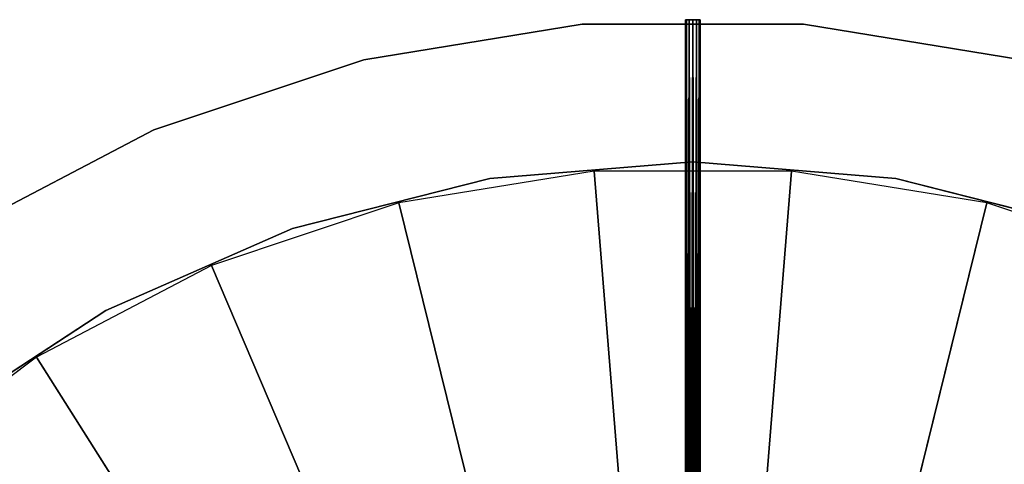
# Model space of a CAD drawing. Extents: x 604 to 1164, y 0 to 1306.
# Tile 255 of 256: x 747 to 948, y 469 to 560. Entities that reach past the tile are written whole.
import ezdxf

# ---------------------------------------------------------------- set-up
doc = ezdxf.new("R2010")
doc.units = 0
doc.header["$LTSCALE"] = 25.4
doc.layers.get('0').update_dxf_attribs({"color": 13, "linetype": 'CONTINUOUS'})

# ---------------------------------------------------------------- blocks, each defined once
blk = doc.blocks.new('MIST-8942_STL')
at = {"color": 7}
for p, q in [((282.01, 135.65, 746), (282.21, 136.4, 746)), ((282.01, 135.65, 746), (282.21, 136.4, 1003.5)), ((282.01, 135.65, 746), (282.21, 136.4, 746)), ((282.01, 135.65, 746), (282.21, 136.4, 1003.5)), ((282.21, 136.4, 746), (282.76, 136.95, 746)), ((282.76, 136.95, 1003.5), (282.21, 136.4, 746)), ((282.76, 136.95, 1003.5), (282.21, 136.4, 746)), ((282.21, 136.4, 746), (282.76, 136.95, 746)), ((282.21, 136.4, 746), (283.51, 135.65, 746)), ((282.21, 136.4, 746), (283.51, 135.65, 746)), ((282.21, 136.4, 1003.5), (282.21, 136.4, 746)), ((282.21, 136.4, 1003.5), (282.21, 136.4, 746)), ((282.76, 136.95, 746), (283.51, 137.15, 746)), ((283.51, 137.15, 1003.5), (282.76, 136.95, 746)), ((283.51, 137.15, 1003.5), (282.76, 136.95, 746)), ((282.76, 136.95, 746), (283.51, 137.15, 746)), ((282.76, 136.95, 746), (283.51, 135.65, 746)), ((282.76, 136.95, 746), (283.51, 135.65, 746)), ((282.76, 136.95, 1003.5), (282.76, 136.95, 746)), ((282.76, 136.95, 1003.5), (282.76, 136.95, 746)), ((283.51, 137.15, 746), (283.51, 135.65, 746)), ((283.51, 137.15, 746), (283.51, 135.65, 746)), ((283.51, 137.15, 746), (284.26, 136.95, 746)), ((283.51, 137.15, 1003.5), (283.51, 137.15, 746)), ((283.51, 137.15, 1003.5), (283.51, 137.15, 746)), ((284.26, 136.95, 1003.5), (283.51, 137.15, 746)), ((284.26, 136.95, 1003.5), (283.51, 137.15, 746)), ((283.51, 137.15, 746), (284.26, 136.95, 746)), ((283.51, 135.65, 746), (284.26, 136.95, 746)), ((283.51, 135.65, 746), (284.26, 136.95, 746)), ((284.81, 136.4, 746), (283.51, 135.65, 746)), ((284.81, 136.4, 746), (283.51, 135.65, 746)), ((284.26, 136.95, 746), (284.81, 136.4, 746)), ((284.26, 136.95, 1003.5), (284.26, 136.95, 746)), ((284.26, 136.95, 1003.5), (284.26, 136.95, 746)), ((284.81, 136.4, 1003.5), (284.26, 136.95, 746)), ((284.81, 136.4, 1003.5), (284.26, 136.95, 746)), ((284.26, 136.95, 746), (284.81, 136.4, 746)), ((284.81, 136.4, 746), (285.01, 135.65, 746)), ((284.81, 136.4, 1003.5), (284.81, 136.4, 746)), ((284.81, 136.4, 1003.5), (284.81, 136.4, 746)), ((285.01, 135.65, 1003.5), (284.81, 136.4, 746)), ((285.01, 135.65, 1003.5), (284.81, 136.4, 746)), ((284.81, 136.4, 746), (285.01, 135.65, 746)), ((282.21, 134.9, 746), (282.01, 135.65, 746)), ((282.01, 135.65, 746), (283.51, 135.65, 746)), ((282.01, 135.65, 746), (283.51, 135.65, 746)), ((282.01, 135.65, 1003.5), (282.21, 134.9, 746)), ((282.01, 135.65, 1003.5), (282.21, 134.9, 746)), ((282.01, 135.65, 1003.5), (282.01, 135.65, 746)), ((282.21, 134.9, 746), (282.01, 135.65, 746)), ((282.01, 135.65, 1003.5), (282.01, 135.65, 746)), ((282.21, 134.9, 746), (283.51, 135.65, 746)), ((282.21, 134.9, 746), (283.51, 135.65, 746)), ((282.76, 134.35, 746), (282.21, 134.9, 746)), ((282.21, 134.9, 1003.5), (282.76, 134.35, 746)), ((282.21, 134.9, 1003.5), (282.76, 134.35, 746)), ((282.21, 134.9, 1003.5), (282.21, 134.9, 746)), ((282.76, 134.35, 746), (282.21, 134.9, 746)), ((282.21, 134.9, 1003.5), (282.21, 134.9, 746)), ((283.51, 135.65, 746), (282.76, 134.35, 746)), ((283.51, 135.65, 746), (282.76, 134.35, 746)), ((283.51, 134.15, 746), (282.76, 134.35, 746)), ((282.76, 134.35, 1003.5), (283.51, 134.15, 746)), ((282.76, 134.35, 1003.5), (283.51, 134.15, 746)), ((282.76, 134.35, 1003.5), (282.76, 134.35, 746)), ((283.51, 134.15, 746), (282.76, 134.35, 746)), ((282.76, 134.35, 1003.5), (282.76, 134.35, 746)), ((284.26, 134.35, 746), (283.51, 135.65, 746)), ((283.51, 135.65, 746), (284.81, 134.9, 746)), ((284.26, 134.35, 746), (283.51, 135.65, 746)), ((283.51, 134.15, 746), (283.51, 135.65, 746)), ((283.51, 134.15, 746), (283.51, 135.65, 746)), ((285.01, 135.65, 746), (283.51, 135.65, 746)), ((285.01, 135.65, 746), (283.51, 135.65, 746)), ((283.51, 135.65, 746), (284.81, 134.9, 746)), ((284.26, 134.35, 746), (283.51, 134.15, 746)), ((283.51, 134.15, 1003.5), (284.26, 134.35, 746)), ((283.51, 134.15, 1003.5), (284.26, 134.35, 746)), ((284.26, 134.35, 746), (283.51, 134.15, 746)), ((284.81, 134.9, 746), (284.26, 134.35, 746)), ((284.26, 134.35, 1003.5), (284.81, 134.9, 746)), ((284.26, 134.35, 1003.5), (284.81, 134.9, 746)), ((284.81, 134.9, 746), (284.26, 134.35, 746)), ((284.26, 134.35, 1003.5), (284.26, 134.35, 746)), ((284.26, 134.35, 1003.5), (284.26, 134.35, 746)), ((285.01, 135.65, 746), (284.81, 134.9, 746)), ((284.81, 134.9, 1003.5), (285.01, 135.65, 746)), ((284.81, 134.9, 1003.5), (285.01, 135.65, 746)), ((285.01, 135.65, 746), (284.81, 134.9, 746)), ((284.81, 134.9, 1003.5), (284.81, 134.9, 746)), ((284.81, 134.9, 1003.5), (284.81, 134.9, 746)), ((285.01, 135.65, 1003.5), (285.01, 135.65, 746)), ((285.01, 135.65, 1003.5), (285.01, 135.65, 746)), ((283.51, 134.15, 1003.5), (283.51, 134.15, 746)), ((283.51, 134.15, 1003.5), (283.51, 134.15, 746)), ((149.89, 4.65, 814.7), (117.73, 4.65, 838.87)), ((185.52, 4.65, 796.01), (149.89, 4.65, 814.7)), ((149.89, 4.65, 814.7), (283.51, 4.65, 1026)), ((149.89, 4.65, 814.7), (283.51, 4.65, 1026)), ((283.51, 4.65, 1026), (185.52, 4.65, 796.01)), ((223.68, 4.65, 783.26), (185.52, 4.65, 796.01)), ((283.51, 4.65, 1026), (185.52, 4.65, 796.01)), ((263.39, 4.65, 776.81), (223.68, 4.65, 783.26)), ((223.68, 4.65, 783.26), (283.51, 4.65, 1026)), ((223.68, 4.65, 783.26), (283.51, 4.65, 1026)), ((303.62, 4.65, 776.81), (263.39, 4.65, 776.81)), ((263.39, 4.65, 776.81), (283.51, 4.65, 1026)), ((263.39, 4.65, 776.81), (283.51, 4.65, 1026)), ((283.51, 4.65, 1026), (303.62, 4.65, 776.81)), ((343.34, 4.65, 783.26), (283.51, 4.65, 1026)), ((343.34, 4.65, 783.26), (283.51, 4.65, 1026)), ((283.51, 4.65, 1026), (303.62, 4.65, 776.81)), ((343.34, 4.65, 783.26), (303.62, 4.65, 776.81)), ((381.5, 4.65, 796.01), (343.34, 4.65, 783.26))]:
    blk.add_line(p, q, dxfattribs=at)
at = {"color": 254}
for p, q in [((129.29, 4.65, 827.86), (164.01, 134.65, 805.18)), ((129.29, 4.65, 827.86), (164.01, 134.65, 805.18)), ((129.29, 134.65, 827.86), (164.01, 134.65, 805.18)), ((133.86, 4.65, 789.35), (173.76, 134.65, 768.41)), ((133.86, 4.65, 789.35), (173.76, 134.65, 768.41)), ((133.86, 134.65, 789.35), (173.76, 134.65, 768.41)), ((164.01, 4.65, 805.18), (201.98, 134.65, 788.52)), ((164.01, 4.65, 805.18), (201.98, 134.65, 788.52)), ((164.01, 4.65, 805.18), (164.01, 134.65, 805.18)), ((164.01, 134.65, 805.18), (201.98, 134.65, 788.52)), ((164.01, 4.65, 805.18), (164.01, 134.65, 805.18)), ((173.76, 4.65, 768.41), (216.5, 134.65, 754.14)), ((173.76, 4.65, 768.41), (216.5, 134.65, 754.14)), ((173.76, 4.65, 768.41), (173.76, 134.65, 768.41)), ((173.76, 134.65, 768.41), (216.5, 134.65, 754.14)), ((173.76, 4.65, 768.41), (173.76, 134.65, 768.41)), ((201.98, 4.65, 788.52), (242.18, 134.65, 778.34)), ((201.98, 4.65, 788.52), (242.18, 134.65, 778.34)), ((201.98, 4.65, 788.52), (201.98, 134.65, 788.52)), ((201.98, 134.65, 788.52), (242.18, 134.65, 778.34)), ((201.98, 4.65, 788.52), (201.98, 134.65, 788.52)), ((216.5, 4.65, 754.14), (260.98, 134.65, 746.91)), ((216.5, 4.65, 754.14), (260.98, 134.65, 746.91)), ((216.5, 4.65, 754.14), (216.5, 134.65, 754.14)), ((216.5, 134.65, 754.14), (260.98, 134.65, 746.91)), ((216.5, 4.65, 754.14), (216.5, 134.65, 754.14)), ((242.18, 4.65, 778.34), (283.51, 134.65, 774.92)), ((242.18, 4.65, 778.34), (283.51, 134.65, 774.92)), ((242.18, 4.65, 778.34), (242.18, 134.65, 778.34)), ((242.18, 134.65, 778.34), (283.51, 134.65, 774.92)), ((242.18, 4.65, 778.34), (242.18, 134.65, 778.34)), ((260.98, 4.65, 746.91), (306.04, 134.65, 746.91)), ((260.98, 4.65, 746.91), (306.04, 134.65, 746.91)), ((260.98, 4.65, 746.91), (260.98, 134.65, 746.91)), ((260.98, 134.65, 746.91), (306.04, 134.65, 746.91)), ((260.98, 4.65, 746.91), (260.98, 134.65, 746.91)), ((283.51, 4.65, 774.92), (324.83, 134.65, 778.34)), ((283.51, 4.65, 774.92), (324.83, 134.65, 778.34)), ((283.51, 4.65, 774.92), (283.51, 134.65, 774.92)), ((283.51, 134.65, 774.92), (324.83, 134.65, 778.34)), ((283.51, 4.65, 774.92), (283.51, 134.65, 774.92)), ((306.04, 4.65, 746.91), (350.52, 134.65, 754.14)), ((306.04, 4.65, 746.91), (350.52, 134.65, 754.14)), ((306.04, 4.65, 746.91), (306.04, 134.65, 746.91)), ((306.04, 134.65, 746.91), (350.52, 134.65, 754.14)), ((306.04, 4.65, 746.91), (306.04, 134.65, 746.91)), ((324.83, 4.65, 778.34), (365.03, 134.65, 788.52)), ((324.83, 4.65, 778.34), (365.03, 134.65, 788.52)), ((324.83, 4.65, 778.34), (324.83, 134.65, 778.34)), ((324.83, 134.65, 778.34), (365.03, 134.65, 788.52)), ((324.83, 4.65, 778.34), (324.83, 134.65, 778.34)), ((164.01, 4.65, 805.18), (129.29, 4.65, 827.86)), ((173.76, 4.65, 768.41), (133.86, 4.65, 789.35)), ((201.98, 4.65, 788.52), (164.01, 4.65, 805.18)), ((216.5, 4.65, 754.14), (173.76, 4.65, 768.41)), ((242.18, 4.65, 778.34), (201.98, 4.65, 788.52)), ((260.98, 4.65, 746.91), (216.5, 4.65, 754.14)), ((283.51, 4.65, 774.92), (242.18, 4.65, 778.34)), ((306.04, 4.65, 746.91), (260.98, 4.65, 746.91)), ((324.83, 4.65, 778.34), (283.51, 4.65, 774.92)), ((350.52, 4.65, 754.14), (306.04, 4.65, 746.91)), ((365.03, 4.65, 788.52), (324.83, 4.65, 778.34))]:
    blk.add_line(p, q, dxfattribs=at)
at = {"color": 7}
mesh = blk.add_polyface(dxfattribs=at)
corners = [(283.51, 135.65, 746), (282.01, 135.65, 746), (282.21, 136.4, 746)]
mesh.append_faces([[corners[k] for k in face] for face in [(0, 1, 2)]], dxfattribs={"color": 7})
mesh = blk.add_polyface(dxfattribs=at)
corners = [(282.21, 136.4, 746), (282.01, 135.65, 746), (282.21, 136.4, 1003.5)]
mesh.append_faces([[corners[k] for k in face] for face in [(0, 1, 2)]], dxfattribs={"color": 7})
mesh = blk.add_polyface(dxfattribs=at)
corners = [(282.21, 136.4, 1003.5), (282.01, 135.65, 746), (282.01, 135.65, 1003.5)]
mesh.append_faces([[corners[k] for k in face] for face in [(0, 1, 2)]], dxfattribs={"color": 7})
mesh = blk.add_polyface(dxfattribs=at)
corners = [(283.51, 135.65, 746), (282.21, 136.4, 746), (282.76, 136.95, 746)]
mesh.append_faces([[corners[k] for k in face] for face in [(0, 1, 2)]], dxfattribs={"color": 7})
mesh = blk.add_polyface(dxfattribs=at)
corners = [(282.76, 136.95, 1003.5), (282.21, 136.4, 746), (282.21, 136.4, 1003.5)]
mesh.append_faces([[corners[k] for k in face] for face in [(0, 1, 2)]], dxfattribs={"color": 7})
mesh = blk.add_polyface(dxfattribs=at)
corners = [(282.76, 136.95, 1003.5), (282.76, 136.95, 746), (282.21, 136.4, 746)]
mesh.append_faces([[corners[k] for k in face] for face in [(0, 1, 2)]], dxfattribs={"color": 7})
mesh = blk.add_polyface(dxfattribs=at)
corners = [(283.51, 135.65, 746), (282.76, 136.95, 746), (283.51, 137.15, 746)]
mesh.append_faces([[corners[k] for k in face] for face in [(0, 1, 2)]], dxfattribs={"color": 7})
mesh = blk.add_polyface(dxfattribs=at)
corners = [(283.51, 137.15, 1003.5), (282.76, 136.95, 746), (282.76, 136.95, 1003.5)]
mesh.append_faces([[corners[k] for k in face] for face in [(0, 1, 2)]], dxfattribs={"color": 7})
mesh = blk.add_polyface(dxfattribs=at)
corners = [(283.51, 137.15, 1003.5), (283.51, 137.15, 746), (282.76, 136.95, 746)]
mesh.append_faces([[corners[k] for k in face] for face in [(0, 1, 2)]], dxfattribs={"color": 7})
mesh = blk.add_polyface(dxfattribs=at)
corners = [(284.26, 136.95, 746), (283.51, 135.65, 746), (283.51, 137.15, 746)]
mesh.append_faces([[corners[k] for k in face] for face in [(0, 1, 2)]], dxfattribs={"color": 7})
mesh = blk.add_polyface(dxfattribs=at)
corners = [(284.26, 136.95, 1003.5), (283.51, 137.15, 746), (283.51, 137.15, 1003.5)]
mesh.append_faces([[corners[k] for k in face] for face in [(0, 1, 2)]], dxfattribs={"color": 7})
mesh = blk.add_polyface(dxfattribs=at)
corners = [(284.26, 136.95, 1003.5), (284.26, 136.95, 746), (283.51, 137.15, 746)]
mesh.append_faces([[corners[k] for k in face] for face in [(0, 1, 2)]], dxfattribs={"color": 7})
mesh = blk.add_polyface(dxfattribs=at)
corners = [(284.81, 136.4, 746), (283.51, 135.65, 746), (284.26, 136.95, 746)]
mesh.append_faces([[corners[k] for k in face] for face in [(0, 1, 2)]], dxfattribs={"color": 7})
mesh = blk.add_polyface(dxfattribs=at)
corners = [(285.01, 135.65, 746), (283.51, 135.65, 746), (284.81, 136.4, 746)]
mesh.append_faces([[corners[k] for k in face] for face in [(0, 1, 2)]], dxfattribs={"color": 7})
mesh = blk.add_polyface(dxfattribs=at)
corners = [(284.26, 136.95, 746), (284.26, 136.95, 1003.5), (284.81, 136.4, 1003.5)]
mesh.append_faces([[corners[k] for k in face] for face in [(0, 1, 2)]], dxfattribs={"color": 7})
mesh = blk.add_polyface(dxfattribs=at)
corners = [(284.26, 136.95, 746), (284.81, 136.4, 1003.5), (284.81, 136.4, 746)]
mesh.append_faces([[corners[k] for k in face] for face in [(0, 1, 2)]], dxfattribs={"color": 7})
mesh = blk.add_polyface(dxfattribs=at)
corners = [(284.81, 136.4, 1003.5), (285.01, 135.65, 1003.5), (284.81, 136.4, 746)]
mesh.append_faces([[corners[k] for k in face] for face in [(0, 1, 2)]], dxfattribs={"color": 7})
mesh = blk.add_polyface(dxfattribs=at)
corners = [(284.81, 136.4, 746), (285.01, 135.65, 1003.5), (285.01, 135.65, 746)]
mesh.append_faces([[corners[k] for k in face] for face in [(0, 1, 2)]], dxfattribs={"color": 7})
at = {"color": 254}
mesh = blk.add_polyface(dxfattribs=at)
corners = [(164.01, 4.65, 805.18), (129.29, 4.65, 827.86), (164.01, 134.65, 805.18)]
mesh.append_faces([[corners[k] for k in face] for face in [(0, 1, 2)]], dxfattribs={"color": 254})
mesh = blk.add_polyface(dxfattribs=at)
corners = [(164.01, 134.65, 805.18), (129.29, 4.65, 827.86), (129.29, 134.65, 827.86)]
mesh.append_faces([[corners[k] for k in face] for face in [(0, 1, 2)]], dxfattribs={"color": 254})
mesh = blk.add_polyface(dxfattribs=at)
corners = [(173.76, 4.65, 768.41), (133.86, 4.65, 789.35), (173.76, 134.65, 768.41)]
mesh.append_faces([[corners[k] for k in face] for face in [(0, 1, 2)]], dxfattribs={"color": 254})
mesh = blk.add_polyface(dxfattribs=at)
corners = [(173.76, 134.65, 768.41), (133.86, 4.65, 789.35), (133.86, 134.65, 789.35)]
mesh.append_faces([[corners[k] for k in face] for face in [(0, 1, 2)]], dxfattribs={"color": 254})
mesh = blk.add_polyface(dxfattribs=at)
corners = [(201.98, 4.65, 788.52), (164.01, 4.65, 805.18), (201.98, 134.65, 788.52)]
mesh.append_faces([[corners[k] for k in face] for face in [(0, 1, 2)]], dxfattribs={"color": 254})
mesh = blk.add_polyface(dxfattribs=at)
corners = [(201.98, 134.65, 788.52), (164.01, 4.65, 805.18), (164.01, 134.65, 805.18)]
mesh.append_faces([[corners[k] for k in face] for face in [(0, 1, 2)]], dxfattribs={"color": 254})
mesh = blk.add_polyface(dxfattribs=at)
corners = [(216.5, 4.65, 754.14), (173.76, 4.65, 768.41), (216.5, 134.65, 754.14)]
mesh.append_faces([[corners[k] for k in face] for face in [(0, 1, 2)]], dxfattribs={"color": 254})
mesh = blk.add_polyface(dxfattribs=at)
corners = [(216.5, 134.65, 754.14), (173.76, 4.65, 768.41), (173.76, 134.65, 768.41)]
mesh.append_faces([[corners[k] for k in face] for face in [(0, 1, 2)]], dxfattribs={"color": 254})
mesh = blk.add_polyface(dxfattribs=at)
corners = [(242.18, 4.65, 778.34), (201.98, 4.65, 788.52), (242.18, 134.65, 778.34)]
mesh.append_faces([[corners[k] for k in face] for face in [(0, 1, 2)]], dxfattribs={"color": 254})
mesh = blk.add_polyface(dxfattribs=at)
corners = [(242.18, 134.65, 778.34), (201.98, 4.65, 788.52), (201.98, 134.65, 788.52)]
mesh.append_faces([[corners[k] for k in face] for face in [(0, 1, 2)]], dxfattribs={"color": 254})
mesh = blk.add_polyface(dxfattribs=at)
corners = [(260.98, 4.65, 746.91), (216.5, 4.65, 754.14), (260.98, 134.65, 746.91)]
mesh.append_faces([[corners[k] for k in face] for face in [(0, 1, 2)]], dxfattribs={"color": 254})
mesh = blk.add_polyface(dxfattribs=at)
corners = [(260.98, 134.65, 746.91), (216.5, 4.65, 754.14), (216.5, 134.65, 754.14)]
mesh.append_faces([[corners[k] for k in face] for face in [(0, 1, 2)]], dxfattribs={"color": 254})
mesh = blk.add_polyface(dxfattribs=at)
corners = [(283.51, 4.65, 774.92), (242.18, 4.65, 778.34), (283.51, 134.65, 774.92)]
mesh.append_faces([[corners[k] for k in face] for face in [(0, 1, 2)]], dxfattribs={"color": 254})
mesh = blk.add_polyface(dxfattribs=at)
corners = [(283.51, 134.65, 774.92), (242.18, 4.65, 778.34), (242.18, 134.65, 778.34)]
mesh.append_faces([[corners[k] for k in face] for face in [(0, 1, 2)]], dxfattribs={"color": 254})
mesh = blk.add_polyface(dxfattribs=at)
corners = [(306.04, 4.65, 746.91), (260.98, 4.65, 746.91), (306.04, 134.65, 746.91)]
mesh.append_faces([[corners[k] for k in face] for face in [(0, 1, 2)]], dxfattribs={"color": 254})
mesh = blk.add_polyface(dxfattribs=at)
corners = [(306.04, 134.65, 746.91), (260.98, 4.65, 746.91), (260.98, 134.65, 746.91)]
mesh.append_faces([[corners[k] for k in face] for face in [(0, 1, 2)]], dxfattribs={"color": 254})
at = {"color": 7}
mesh = blk.add_polyface(dxfattribs=at)
corners = [(283.51, 135.65, 746), (282.21, 134.9, 746), (282.01, 135.65, 746)]
mesh.append_faces([[corners[k] for k in face] for face in [(0, 1, 2)]], dxfattribs={"color": 7})
mesh = blk.add_polyface(dxfattribs=at)
corners = [(282.01, 135.65, 1003.5), (282.21, 134.9, 746), (282.21, 134.9, 1003.5)]
mesh.append_faces([[corners[k] for k in face] for face in [(0, 1, 2)]], dxfattribs={"color": 7})
mesh = blk.add_polyface(dxfattribs=at)
corners = [(282.01, 135.65, 746), (282.21, 134.9, 746), (282.01, 135.65, 1003.5)]
mesh.append_faces([[corners[k] for k in face] for face in [(0, 1, 2)]], dxfattribs={"color": 7})
mesh = blk.add_polyface(dxfattribs=at)
corners = [(283.51, 135.65, 746), (282.76, 134.35, 746), (282.21, 134.9, 746)]
mesh.append_faces([[corners[k] for k in face] for face in [(0, 1, 2)]], dxfattribs={"color": 7})
mesh = blk.add_polyface(dxfattribs=at)
corners = [(282.21, 134.9, 1003.5), (282.76, 134.35, 746), (282.76, 134.35, 1003.5)]
mesh.append_faces([[corners[k] for k in face] for face in [(0, 1, 2)]], dxfattribs={"color": 7})
mesh = blk.add_polyface(dxfattribs=at)
corners = [(282.21, 134.9, 746), (282.76, 134.35, 746), (282.21, 134.9, 1003.5)]
mesh.append_faces([[corners[k] for k in face] for face in [(0, 1, 2)]], dxfattribs={"color": 7})
mesh = blk.add_polyface(dxfattribs=at)
corners = [(283.51, 134.15, 746), (282.76, 134.35, 746), (283.51, 135.65, 746)]
mesh.append_faces([[corners[k] for k in face] for face in [(0, 1, 2)]], dxfattribs={"color": 7})
mesh = blk.add_polyface(dxfattribs=at)
corners = [(282.76, 134.35, 1003.5), (283.51, 134.15, 746), (283.51, 134.15, 1003.5)]
mesh.append_faces([[corners[k] for k in face] for face in [(0, 1, 2)]], dxfattribs={"color": 7})
mesh = blk.add_polyface(dxfattribs=at)
corners = [(282.76, 134.35, 1003.5), (282.76, 134.35, 746), (283.51, 134.15, 746)]
mesh.append_faces([[corners[k] for k in face] for face in [(0, 1, 2)]], dxfattribs={"color": 7})
mesh = blk.add_polyface(dxfattribs=at)
corners = [(284.81, 134.9, 746), (284.26, 134.35, 746), (283.51, 135.65, 746)]
mesh.append_faces([[corners[k] for k in face] for face in [(0, 1, 2)]], dxfattribs={"color": 7})
mesh = blk.add_polyface(dxfattribs=at)
corners = [(284.26, 134.35, 746), (283.51, 134.15, 746), (283.51, 135.65, 746)]
mesh.append_faces([[corners[k] for k in face] for face in [(0, 1, 2)]], dxfattribs={"color": 7})
mesh = blk.add_polyface(dxfattribs=at)
corners = [(285.01, 135.65, 746), (284.81, 134.9, 746), (283.51, 135.65, 746)]
mesh.append_faces([[corners[k] for k in face] for face in [(0, 1, 2)]], dxfattribs={"color": 7})
at = {"color": 254}
mesh = blk.add_polyface(dxfattribs=at)
corners = [(324.83, 4.65, 778.34), (283.51, 4.65, 774.92), (324.83, 134.65, 778.34)]
mesh.append_faces([[corners[k] for k in face] for face in [(0, 1, 2)]], dxfattribs={"color": 254})
mesh = blk.add_polyface(dxfattribs=at)
corners = [(324.83, 134.65, 778.34), (283.51, 4.65, 774.92), (283.51, 134.65, 774.92)]
mesh.append_faces([[corners[k] for k in face] for face in [(0, 1, 2)]], dxfattribs={"color": 254})
at = {"color": 7}
mesh = blk.add_polyface(dxfattribs=at)
corners = [(283.51, 134.15, 1003.5), (284.26, 134.35, 746), (284.26, 134.35, 1003.5)]
mesh.append_faces([[corners[k] for k in face] for face in [(0, 1, 2)]], dxfattribs={"color": 7})
mesh = blk.add_polyface(dxfattribs=at)
corners = [(283.51, 134.15, 1003.5), (283.51, 134.15, 746), (284.26, 134.35, 746)]
mesh.append_faces([[corners[k] for k in face] for face in [(0, 1, 2)]], dxfattribs={"color": 7})
mesh = blk.add_polyface(dxfattribs=at)
corners = [(284.81, 134.9, 1003.5), (284.26, 134.35, 1003.5), (284.81, 134.9, 746)]
mesh.append_faces([[corners[k] for k in face] for face in [(0, 1, 2)]], dxfattribs={"color": 7})
mesh = blk.add_polyface(dxfattribs=at)
corners = [(284.81, 134.9, 746), (284.26, 134.35, 1003.5), (284.26, 134.35, 746)]
mesh.append_faces([[corners[k] for k in face] for face in [(0, 1, 2)]], dxfattribs={"color": 7})
mesh = blk.add_polyface(dxfattribs=at)
corners = [(285.01, 135.65, 746), (285.01, 135.65, 1003.5), (284.81, 134.9, 1003.5)]
mesh.append_faces([[corners[k] for k in face] for face in [(0, 1, 2)]], dxfattribs={"color": 7})
mesh = blk.add_polyface(dxfattribs=at)
corners = [(285.01, 135.65, 746), (284.81, 134.9, 1003.5), (284.81, 134.9, 746)]
mesh.append_faces([[corners[k] for k in face] for face in [(0, 1, 2)]], dxfattribs={"color": 7})
at = {"color": 254}
mesh = blk.add_polyface(dxfattribs=at)
corners = [(350.52, 4.65, 754.14), (306.04, 4.65, 746.91), (350.52, 134.65, 754.14)]
mesh.append_faces([[corners[k] for k in face] for face in [(0, 1, 2)]], dxfattribs={"color": 254})
mesh = blk.add_polyface(dxfattribs=at)
corners = [(350.52, 134.65, 754.14), (306.04, 4.65, 746.91), (306.04, 134.65, 746.91)]
mesh.append_faces([[corners[k] for k in face] for face in [(0, 1, 2)]], dxfattribs={"color": 254})
mesh = blk.add_polyface(dxfattribs=at)
corners = [(365.03, 4.65, 788.52), (324.83, 4.65, 778.34), (365.03, 134.65, 788.52)]
mesh.append_faces([[corners[k] for k in face] for face in [(0, 1, 2)]], dxfattribs={"color": 254})
mesh = blk.add_polyface(dxfattribs=at)
corners = [(365.03, 134.65, 788.52), (324.83, 4.65, 778.34), (324.83, 134.65, 778.34)]
mesh.append_faces([[corners[k] for k in face] for face in [(0, 1, 2)]], dxfattribs={"color": 254})
at = {"color": 7}
mesh = blk.add_polyface(dxfattribs=at)
corners = [(283.51, 4.65, 1026), (149.89, 4.65, 814.7), (117.73, 4.65, 838.87)]
mesh.append_faces([[corners[k] for k in face] for face in [(0, 1, 2)]], dxfattribs={"color": 7})
mesh = blk.add_polyface(dxfattribs=at)
corners = [(283.51, 4.65, 1026), (185.52, 4.65, 796.01), (149.89, 4.65, 814.7)]
mesh.append_faces([[corners[k] for k in face] for face in [(0, 1, 2)]], dxfattribs={"color": 7})
mesh = blk.add_polyface(dxfattribs=at)
corners = [(283.51, 4.65, 1026), (223.68, 4.65, 783.26), (185.52, 4.65, 796.01)]
mesh.append_faces([[corners[k] for k in face] for face in [(0, 1, 2)]], dxfattribs={"color": 7})
mesh = blk.add_polyface(dxfattribs=at)
corners = [(283.51, 4.65, 1026), (263.39, 4.65, 776.81), (223.68, 4.65, 783.26)]
mesh.append_faces([[corners[k] for k in face] for face in [(0, 1, 2)]], dxfattribs={"color": 7})
mesh = blk.add_polyface(dxfattribs=at)
corners = [(283.51, 4.65, 1026), (303.62, 4.65, 776.81), (263.39, 4.65, 776.81)]
mesh.append_faces([[corners[k] for k in face] for face in [(0, 1, 2)]], dxfattribs={"color": 7})
mesh = blk.add_polyface(dxfattribs=at)
corners = [(283.51, 4.65, 1026), (417.12, 4.65, 814.7), (381.5, 4.65, 796.01)]
mesh.append_faces([[corners[k] for k in face] for face in [(0, 1, 2)]], dxfattribs={"color": 7})
mesh = blk.add_polyface(dxfattribs=at)
corners = [(283.51, 4.65, 1026), (381.5, 4.65, 796.01), (343.34, 4.65, 783.26)]
mesh.append_faces([[corners[k] for k in face] for face in [(0, 1, 2)]], dxfattribs={"color": 7})
mesh = blk.add_polyface(dxfattribs=at)
corners = [(283.51, 4.65, 1026), (343.34, 4.65, 783.26), (303.62, 4.65, 776.81)]
mesh.append_faces([[corners[k] for k in face] for face in [(0, 1, 2)]], dxfattribs={"color": 7})
mesh = blk.add_polyface(dxfattribs=at)
corners = [(283.51, 4.65, 1026), (449.29, 4.65, 838.87), (417.12, 4.65, 814.7)]
mesh.append_faces([[corners[k] for k in face] for face in [(0, 1, 2)]], dxfattribs={"color": 7})

msp = doc.modelspace()

# ---------------------------------------------------------------- block references
at = {"color": 0, "extrusion": (0, -1, -3.82857e-16)}
msp.add_blockref('MIST-8942_STL', (600.61, 682.57, -1306), dxfattribs=at)

doc.saveas('drawing.dxf')
